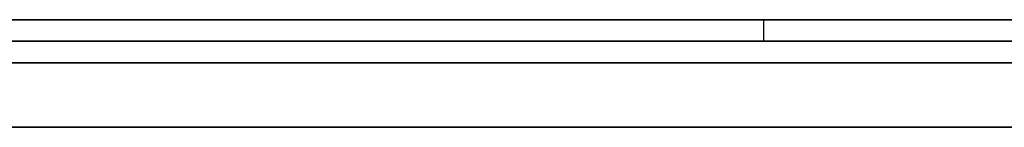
# Model space of a CAD drawing. Extents: x -3.09 to 3.09, y 0 to 2.31.
# Tile 98 of 177: x -2.074514 to -2.069944, y 2.2345 to 2.235. Entities that reach past the tile are written whole.
import ezdxf

# ---------------------------------------------------------------- set-up
doc = ezdxf.new("R2010")
doc.units = 0
doc.layers.get('0').update_dxf_attribs({"linetype": 'CONTINUOUS'})

# ---------------------------------------------------------------- blocks, each defined once
blk = doc.blocks.new('*U1')
at = {"extrusion": (0, 1, 0)}
for p, q in [((3.018, 2.235, -0.83), (-3.018, 2.235, -0.83)), ((-3.018, 2.235, 0.83), (3.018, 2.235, 0.83)), ((-2.798, 2.235, -0.725), (-1.678, 2.235, -0.725)), ((-1.678, 2.235, -0.365), (-2.798, 2.235, -0.365)), ((-2.053545, 2.235, -0.0283998), (-2.0890173, 2.235, -0.0283998)), ((-2.0710613, 2.235, -0.0786034), (-2.0852062, 2.235, -0.0388803)), ((-2.0852062, 2.235, -0.0388803), (-2.0571362, 2.235, -0.0388803)), ((-2.077804, 2.235, -0.0915024), (-2.0643186, 2.235, -0.0915024)), ((-2.0571362, 2.235, -0.0388803), (-2.0710613, 2.235, -0.0786034)), ((-2.0890173, 2.2349, -0.0283998), (-2.053545, 2.2349, -0.0283998)), ((-2.0852062, 2.2349, -0.0388803), (-2.0571362, 2.2349, -0.0388803)), ((-2.0710613, 2.2349, -0.0786034), (-2.0852062, 2.2349, -0.0388803)), ((-2.0643186, 2.2349, -0.0915024), (-2.077804, 2.2349, -0.0915024)), ((-2.0571362, 2.2349, -0.0388803), (-2.0710613, 2.2349, -0.0786034)), ((-1.678, 2.2348, -0.725), (-2.798, 2.2348, -0.725)), ((-2.798, 2.2348, -0.365), (-1.678, 2.2348, -0.365))]:
    blk.add_line(p, q, dxfattribs=at)
for p, q in [((3.018, 2.235, -0.83), (-3.018, 2.235, -0.83)), ((-2.798, 2.235, -0.725), (-1.678, 2.235, -0.725)), ((-2.0852062, 2.235, -0.0388803), (-2.0571362, 2.235, -0.0388803)), ((-2.077804, 2.235, -0.0915024), (-2.0643186, 2.235, -0.0915024)), ((-2.0852062, 2.2349, -0.0388803), (-2.0571362, 2.2349, -0.0388803)), ((-2.0643186, 2.2349, -0.0915024), (-2.077804, 2.2349, -0.0915024)), ((-1.678, 2.2348, -0.725), (-2.798, 2.2348, -0.725))]:
    blk.add_line(p, q)
at = {"extrusion": (0, 0, -1)}
for p, q in [((-3.018, 2.235, 0.83), (3.018, 2.235, 0.83)), ((-1.678, 2.235, -0.365), (-2.798, 2.235, -0.365)), ((-2.053545, 2.235, -0.0283998), (-2.0890173, 2.235, -0.0283998)), ((-2.0890173, 2.2349, -0.0283998), (-2.053545, 2.2349, -0.0283998)), ((-2.798, 2.2348, -0.365), (-1.678, 2.2348, -0.365))]:
    blk.add_line(p, q, dxfattribs=at)
at = {"extrusion": (-0.942056, 0, -0.335455)}
for p, q in [((-2.0710613, 2.235, -0.0786034), (-2.0852062, 2.235, -0.0388803)), ((-2.0710613, 2.235, -0.0786034), (-2.0710613, 2.2349, -0.0786034)), ((-2.0710613, 2.2349, -0.0786034), (-2.0852062, 2.2349, -0.0388803))]:
    blk.add_line(p, q, dxfattribs=at)
at = {"extrusion": (0.943695, 0, -0.330816)}
for p, q in [((-2.0571362, 2.235, -0.0388803), (-2.0710613, 2.235, -0.0786034)), ((-2.0710613, 2.235, -0.0786034), (-2.0710613, 2.2349, -0.0786034)), ((-2.0571362, 2.2349, -0.0388803), (-2.0710613, 2.2349, -0.0786034))]:
    blk.add_line(p, q, dxfattribs=at)
for points in [[(-2.07465, 2.235, -0.281282), (-2.07431, 2.235, -0.281332), (-2.07397, 2.235, -0.281379), (-2.07362, 2.235, -0.281423), (-2.07328, 2.235, -0.281465), (-2.07294, 2.235, -0.281504), (-2.07259, 2.235, -0.281541), (-2.07224, 2.235, -0.281575), (-2.07189, 2.235, -0.281607), (-2.07154, 2.235, -0.281636), (-2.07119, 2.235, -0.281663), (-2.07084, 2.235, -0.281687), (-2.07049, 2.235, -0.281708), (-2.07013, 2.235, -0.281727), (-2.06978, 2.235, -0.281744), (-2.06942, 2.235, -0.281758), (-2.06906, 2.235, -0.281769), (-2.0687, 2.235, -0.281778), (-2.06834, 2.235, -0.281784), (-2.06798, 2.235, -0.281788), (-2.06762, 2.235, -0.281789)], [(-2.07465, 2.235, -0.281282), (-2.07431, 2.235, -0.281332), (-2.07397, 2.235, -0.281379), (-2.07362, 2.235, -0.281423), (-2.07328, 2.235, -0.281465), (-2.07294, 2.235, -0.281504), (-2.07259, 2.235, -0.281541), (-2.07224, 2.235, -0.281575), (-2.07189, 2.235, -0.281607), (-2.07154, 2.235, -0.281636), (-2.07119, 2.235, -0.281663), (-2.07084, 2.235, -0.281687), (-2.07049, 2.235, -0.281708), (-2.07013, 2.235, -0.281727), (-2.06978, 2.235, -0.281744), (-2.06942, 2.235, -0.281758), (-2.06906, 2.235, -0.281769), (-2.0687, 2.235, -0.281778), (-2.06834, 2.235, -0.281784), (-2.06798, 2.235, -0.281788), (-2.06762, 2.235, -0.281789)], [(-2.06979, 2.235, -0.202541), (-2.06995, 2.235, -0.202542), (-2.0701, 2.235, -0.202543), (-2.07025, 2.235, -0.202544), (-2.07041, 2.235, -0.202546), (-2.07056, 2.235, -0.202548), (-2.07072, 2.235, -0.202551), (-2.07087, 2.235, -0.202553), (-2.07102, 2.235, -0.202557), (-2.07117, 2.235, -0.20256), (-2.07133, 2.235, -0.202564), (-2.07148, 2.235, -0.202568), (-2.07163, 2.235, -0.202572), (-2.07178, 2.235, -0.202577), (-2.07193, 2.235, -0.202582), (-2.07208, 2.235, -0.202587), (-2.07223, 2.235, -0.202593), (-2.07238, 2.235, -0.202599), (-2.07253, 2.235, -0.202605), (-2.07268, 2.235, -0.202611), (-2.07283, 2.235, -0.202618), (-2.07298, 2.235, -0.202626), (-2.07313, 2.235, -0.202633), (-2.07328, 2.235, -0.202641), (-2.07342, 2.235, -0.202649), (-2.07357, 2.235, -0.202658), (-2.07372, 2.235, -0.202667), (-2.07387, 2.235, -0.202676), (-2.07401, 2.235, -0.202685), (-2.07416, 2.235, -0.202695), (-2.0743, 2.235, -0.202705), (-2.07445, 2.235, -0.202716), (-2.07459, 2.235, -0.202727)], [(-2.06979, 2.235, -0.202541), (-2.06995, 2.235, -0.202542), (-2.0701, 2.235, -0.202543), (-2.07025, 2.235, -0.202544), (-2.07041, 2.235, -0.202546), (-2.07056, 2.235, -0.202548), (-2.07072, 2.235, -0.202551), (-2.07087, 2.235, -0.202553), (-2.07102, 2.235, -0.202557), (-2.07117, 2.235, -0.20256), (-2.07133, 2.235, -0.202564), (-2.07148, 2.235, -0.202568), (-2.07163, 2.235, -0.202572), (-2.07178, 2.235, -0.202577), (-2.07193, 2.235, -0.202582), (-2.07208, 2.235, -0.202587), (-2.07223, 2.235, -0.202593), (-2.07238, 2.235, -0.202599), (-2.07253, 2.235, -0.202605), (-2.07268, 2.235, -0.202611), (-2.07283, 2.235, -0.202618), (-2.07298, 2.235, -0.202626), (-2.07313, 2.235, -0.202633), (-2.07328, 2.235, -0.202641), (-2.07342, 2.235, -0.202649), (-2.07357, 2.235, -0.202658), (-2.07372, 2.235, -0.202667), (-2.07387, 2.235, -0.202676), (-2.07401, 2.235, -0.202685), (-2.07416, 2.235, -0.202695), (-2.0743, 2.235, -0.202705), (-2.07445, 2.235, -0.202716), (-2.07459, 2.235, -0.202727)], [(-2.06972, 2.235, -0.268612), (-2.06995, 2.235, -0.268598), (-2.07018, 2.235, -0.268583), (-2.07041, 2.235, -0.268567), (-2.07064, 2.235, -0.268548), (-2.07087, 2.235, -0.268529), (-2.0711, 2.235, -0.268507), (-2.07133, 2.235, -0.268484), (-2.07155, 2.235, -0.268459), (-2.07178, 2.235, -0.268433), (-2.072, 2.235, -0.268405), (-2.07222, 2.235, -0.268376), (-2.07244, 2.235, -0.268345), (-2.07266, 2.235, -0.268312), (-2.07288, 2.235, -0.268278), (-2.0731, 2.235, -0.268242), (-2.07332, 2.235, -0.268205), (-2.07353, 2.235, -0.268166), (-2.07375, 2.235, -0.268126), (-2.07396, 2.235, -0.268083), (-2.07418, 2.235, -0.26804), (-2.07439, 2.235, -0.267994), (-2.0746, 2.235, -0.267948)], [(-2.06972, 2.235, -0.268612), (-2.06995, 2.235, -0.268598), (-2.07018, 2.235, -0.268583), (-2.07041, 2.235, -0.268567), (-2.07064, 2.235, -0.268548), (-2.07087, 2.235, -0.268529), (-2.0711, 2.235, -0.268507), (-2.07133, 2.235, -0.268484), (-2.07155, 2.235, -0.268459), (-2.07178, 2.235, -0.268433), (-2.072, 2.235, -0.268405), (-2.07222, 2.235, -0.268376), (-2.07244, 2.235, -0.268345), (-2.07266, 2.235, -0.268312), (-2.07288, 2.235, -0.268278), (-2.0731, 2.235, -0.268242), (-2.07332, 2.235, -0.268205), (-2.07353, 2.235, -0.268166), (-2.07375, 2.235, -0.268126), (-2.07396, 2.235, -0.268083), (-2.07418, 2.235, -0.26804), (-2.07439, 2.235, -0.267994), (-2.0746, 2.235, -0.267948)], [(-2.07452, 2.235, -0.216554), (-2.07443, 2.235, -0.216538), (-2.07434, 2.235, -0.216522), (-2.07424, 2.235, -0.216507), (-2.07415, 2.235, -0.216492), (-2.07406, 2.235, -0.216477), (-2.07396, 2.235, -0.216462), (-2.07387, 2.235, -0.216447), (-2.07377, 2.235, -0.216433), (-2.07368, 2.235, -0.216418), (-2.07358, 2.235, -0.216404), (-2.07349, 2.235, -0.21639), (-2.07339, 2.235, -0.216376), (-2.0733, 2.235, -0.216363), (-2.0732, 2.235, -0.216349), (-2.07311, 2.235, -0.216336), (-2.07301, 2.235, -0.216323), (-2.07291, 2.235, -0.21631), (-2.07282, 2.235, -0.216298), (-2.07272, 2.235, -0.216285), (-2.07262, 2.235, -0.216273), (-2.07253, 2.235, -0.216261), (-2.07243, 2.235, -0.216249), (-2.07233, 2.235, -0.216237), (-2.07223, 2.235, -0.216225), (-2.07213, 2.235, -0.216214), (-2.07204, 2.235, -0.216203), (-2.07194, 2.235, -0.216192), (-2.07184, 2.235, -0.216181), (-2.07174, 2.235, -0.21617), (-2.07164, 2.235, -0.216159), (-2.07154, 2.235, -0.216149), (-2.07144, 2.235, -0.216139), (-2.07134, 2.235, -0.216129), (-2.07124, 2.235, -0.216119), (-2.07114, 2.235, -0.21611), (-2.07104, 2.235, -0.2161), (-2.07094, 2.235, -0.216091), (-2.07084, 2.235, -0.216082), (-2.07074, 2.235, -0.216073), (-2.07064, 2.235, -0.216065), (-2.07054, 2.235, -0.216056), (-2.07044, 2.235, -0.216048), (-2.07034, 2.235, -0.21604), (-2.07023, 2.235, -0.216032), (-2.07013, 2.235, -0.216024), (-2.07003, 2.235, -0.216016), (-2.06993, 2.235, -0.216009)], [(-2.07452, 2.235, -0.216554), (-2.07443, 2.235, -0.216538), (-2.07434, 2.235, -0.216522), (-2.07424, 2.235, -0.216507), (-2.07415, 2.235, -0.216492), (-2.07406, 2.235, -0.216477), (-2.07396, 2.235, -0.216462), (-2.07387, 2.235, -0.216447), (-2.07377, 2.235, -0.216433), (-2.07368, 2.235, -0.216418), (-2.07358, 2.235, -0.216404), (-2.07349, 2.235, -0.21639), (-2.07339, 2.235, -0.216376), (-2.0733, 2.235, -0.216363), (-2.0732, 2.235, -0.216349), (-2.07311, 2.235, -0.216336), (-2.07301, 2.235, -0.216323), (-2.07291, 2.235, -0.21631), (-2.07282, 2.235, -0.216298), (-2.07272, 2.235, -0.216285), (-2.07262, 2.235, -0.216273), (-2.07253, 2.235, -0.216261), (-2.07243, 2.235, -0.216249), (-2.07233, 2.235, -0.216237), (-2.07223, 2.235, -0.216225), (-2.07213, 2.235, -0.216214), (-2.07204, 2.235, -0.216203), (-2.07194, 2.235, -0.216192), (-2.07184, 2.235, -0.216181), (-2.07174, 2.235, -0.21617), (-2.07164, 2.235, -0.216159), (-2.07154, 2.235, -0.216149), (-2.07144, 2.235, -0.216139), (-2.07134, 2.235, -0.216129), (-2.07124, 2.235, -0.216119), (-2.07114, 2.235, -0.21611), (-2.07104, 2.235, -0.2161), (-2.07094, 2.235, -0.216091), (-2.07084, 2.235, -0.216082), (-2.07074, 2.235, -0.216073), (-2.07064, 2.235, -0.216065), (-2.07054, 2.235, -0.216056), (-2.07044, 2.235, -0.216048), (-2.07034, 2.235, -0.21604), (-2.07023, 2.235, -0.216032), (-2.07013, 2.235, -0.216024), (-2.07003, 2.235, -0.216016), (-2.06993, 2.235, -0.216009)], [(-2.06981, 2.235, -0.158001), (-2.07009, 2.235, -0.157952), (-2.07036, 2.235, -0.157904), (-2.07064, 2.235, -0.157858), (-2.07092, 2.235, -0.157812), (-2.07119, 2.235, -0.157768), (-2.07147, 2.235, -0.157725), (-2.07175, 2.235, -0.157682), (-2.07203, 2.235, -0.157641), (-2.07231, 2.235, -0.157601), (-2.0726, 2.235, -0.157562), (-2.07288, 2.235, -0.157525), (-2.07316, 2.235, -0.157488), (-2.07345, 2.235, -0.157452), (-2.07373, 2.235, -0.157418), (-2.07402, 2.235, -0.157384), (-2.07431, 2.235, -0.157352), (-2.07459, 2.235, -0.157321)], [(-2.06981, 2.235, -0.158001), (-2.07009, 2.235, -0.157952), (-2.07036, 2.235, -0.157904), (-2.07064, 2.235, -0.157858), (-2.07092, 2.235, -0.157812), (-2.07119, 2.235, -0.157768), (-2.07147, 2.235, -0.157725), (-2.07175, 2.235, -0.157682), (-2.07203, 2.235, -0.157641), (-2.07231, 2.235, -0.157601), (-2.0726, 2.235, -0.157562), (-2.07288, 2.235, -0.157525), (-2.07316, 2.235, -0.157488), (-2.07345, 2.235, -0.157452), (-2.07373, 2.235, -0.157418), (-2.07402, 2.235, -0.157384), (-2.07431, 2.235, -0.157352), (-2.07459, 2.235, -0.157321)], [(-2.07482, 2.235, -0.171101), (-2.07448, 2.235, -0.17114), (-2.07414, 2.235, -0.171181), (-2.0738, 2.235, -0.171224), (-2.07346, 2.235, -0.17127), (-2.07312, 2.235, -0.171318), (-2.07279, 2.235, -0.171368), (-2.07245, 2.235, -0.171421), (-2.07212, 2.235, -0.171476), (-2.07179, 2.235, -0.171533), (-2.07146, 2.235, -0.171593), (-2.07113, 2.235, -0.171655), (-2.07081, 2.235, -0.171719), (-2.07048, 2.235, -0.171786), (-2.07016, 2.235, -0.171855), (-2.06984, 2.235, -0.171927)], [(-2.07482, 2.235, -0.171101), (-2.07448, 2.235, -0.17114), (-2.07414, 2.235, -0.171181), (-2.0738, 2.235, -0.171224), (-2.07346, 2.235, -0.17127), (-2.07312, 2.235, -0.171318), (-2.07279, 2.235, -0.171368), (-2.07245, 2.235, -0.171421), (-2.07212, 2.235, -0.171476), (-2.07179, 2.235, -0.171533), (-2.07146, 2.235, -0.171593), (-2.07113, 2.235, -0.171655), (-2.07081, 2.235, -0.171719), (-2.07048, 2.235, -0.171786), (-2.07016, 2.235, -0.171855), (-2.06984, 2.235, -0.171927)], [(-2.06981, 2.2348, -0.482906), (-2.07008, 2.2348, -0.482653), (-2.07036, 2.2348, -0.482402), (-2.07063, 2.2348, -0.482151), (-2.07091, 2.2348, -0.481902), (-2.07119, 2.2348, -0.481655), (-2.07146, 2.2348, -0.481409), (-2.07174, 2.2348, -0.481164), (-2.07203, 2.2348, -0.48092), (-2.07231, 2.2348, -0.480678), (-2.07259, 2.2348, -0.480437), (-2.07287, 2.2348, -0.480197), (-2.07316, 2.2348, -0.479959), (-2.07345, 2.2348, -0.479722), (-2.07373, 2.2348, -0.479486), (-2.07402, 2.2348, -0.479252), (-2.07431, 2.2348, -0.479019), (-2.0746, 2.2348, -0.478787)], [(-2.06981, 2.2348, -0.482906), (-2.07008, 2.2348, -0.482653), (-2.07036, 2.2348, -0.482402), (-2.07063, 2.2348, -0.482151), (-2.07091, 2.2348, -0.481902), (-2.07119, 2.2348, -0.481655), (-2.07146, 2.2348, -0.481409), (-2.07174, 2.2348, -0.481164), (-2.07203, 2.2348, -0.48092), (-2.07231, 2.2348, -0.480678), (-2.07259, 2.2348, -0.480437), (-2.07287, 2.2348, -0.480197), (-2.07316, 2.2348, -0.479959), (-2.07345, 2.2348, -0.479722), (-2.07373, 2.2348, -0.479486), (-2.07402, 2.2348, -0.479252), (-2.07431, 2.2348, -0.479019), (-2.0746, 2.2348, -0.478787)], [(-2.06986, 2.2348, -0.590563), (-2.07008, 2.2348, -0.590791), (-2.0703, 2.2348, -0.591017), (-2.07052, 2.2348, -0.591241), (-2.07075, 2.2348, -0.591462), (-2.07097, 2.2348, -0.591681), (-2.0712, 2.2348, -0.591897), (-2.07143, 2.2348, -0.592111), (-2.07166, 2.2348, -0.592322), (-2.07189, 2.2348, -0.592531), (-2.07213, 2.2348, -0.592738), (-2.07237, 2.2348, -0.592942), (-2.0726, 2.2348, -0.593144), (-2.07284, 2.2348, -0.593343), (-2.07308, 2.2348, -0.59354), (-2.07333, 2.2348, -0.593735), (-2.07357, 2.2348, -0.593927), (-2.07382, 2.2348, -0.594117), (-2.07407, 2.2348, -0.594304), (-2.07432, 2.2348, -0.594489), (-2.07457, 2.2348, -0.594671)], [(-2.06986, 2.2348, -0.590563), (-2.07008, 2.2348, -0.590791), (-2.0703, 2.2348, -0.591017), (-2.07052, 2.2348, -0.591241), (-2.07075, 2.2348, -0.591462), (-2.07097, 2.2348, -0.591681), (-2.0712, 2.2348, -0.591897), (-2.07143, 2.2348, -0.592111), (-2.07166, 2.2348, -0.592322), (-2.07189, 2.2348, -0.592531), (-2.07213, 2.2348, -0.592738), (-2.07237, 2.2348, -0.592942), (-2.0726, 2.2348, -0.593144), (-2.07284, 2.2348, -0.593343), (-2.07308, 2.2348, -0.59354), (-2.07333, 2.2348, -0.593735), (-2.07357, 2.2348, -0.593927), (-2.07382, 2.2348, -0.594117), (-2.07407, 2.2348, -0.594304), (-2.07432, 2.2348, -0.594489), (-2.07457, 2.2348, -0.594671)], [(-2.07472, 2.2348, -0.615191), (-2.07427, 2.2348, -0.615058), (-2.07381, 2.2348, -0.614922), (-2.07336, 2.2348, -0.614783), (-2.07292, 2.2348, -0.614641), (-2.07247, 2.2348, -0.614496), (-2.07203, 2.2348, -0.614347), (-2.07159, 2.2348, -0.614195), (-2.07115, 2.2348, -0.61404), (-2.07072, 2.2348, -0.613882), (-2.07028, 2.2348, -0.613721), (-2.06986, 2.2348, -0.613556), (-2.06943, 2.2348, -0.613389), (-2.069, 2.2348, -0.613218), (-2.06858, 2.2348, -0.613043), (-2.06816, 2.2348, -0.612866), (-2.06774, 2.2348, -0.612686), (-2.06733, 2.2348, -0.612502), (-2.06692, 2.2348, -0.612315), (-2.06651, 2.2348, -0.612125), (-2.0661, 2.2348, -0.611931), (-2.0657, 2.2348, -0.611735), (-2.06529, 2.2348, -0.611535)], [(-2.07472, 2.2348, -0.615191), (-2.07427, 2.2348, -0.615058), (-2.07381, 2.2348, -0.614922), (-2.07336, 2.2348, -0.614783), (-2.07292, 2.2348, -0.614641), (-2.07247, 2.2348, -0.614496), (-2.07203, 2.2348, -0.614347), (-2.07159, 2.2348, -0.614195), (-2.07115, 2.2348, -0.61404), (-2.07072, 2.2348, -0.613882), (-2.07028, 2.2348, -0.613721), (-2.06986, 2.2348, -0.613556), (-2.06943, 2.2348, -0.613389), (-2.069, 2.2348, -0.613218), (-2.06858, 2.2348, -0.613043), (-2.06816, 2.2348, -0.612866), (-2.06774, 2.2348, -0.612686), (-2.06733, 2.2348, -0.612502), (-2.06692, 2.2348, -0.612315), (-2.06651, 2.2348, -0.612125), (-2.0661, 2.2348, -0.611931), (-2.0657, 2.2348, -0.611735), (-2.06529, 2.2348, -0.611535)], [(-2.07466, 2.2348, -0.504604), (-2.07449, 2.2348, -0.504852), (-2.07433, 2.2348, -0.5051), (-2.07416, 2.2348, -0.505349), (-2.074, 2.2348, -0.505598), (-2.07384, 2.2348, -0.505848), (-2.07367, 2.2348, -0.506099), (-2.07351, 2.2348, -0.50635), (-2.07335, 2.2348, -0.506602), (-2.07319, 2.2348, -0.506854), (-2.07303, 2.2348, -0.507107), (-2.07288, 2.2348, -0.50736), (-2.07272, 2.2348, -0.507614), (-2.07256, 2.2348, -0.507869), (-2.07241, 2.2348, -0.508124), (-2.07225, 2.2348, -0.50838), (-2.0721, 2.2348, -0.508636), (-2.07195, 2.2348, -0.508893), (-2.0718, 2.2348, -0.509151), (-2.07165, 2.2348, -0.509409), (-2.0715, 2.2348, -0.509667), (-2.07135, 2.2348, -0.509927), (-2.0712, 2.2348, -0.510186), (-2.07105, 2.2348, -0.510447), (-2.07091, 2.2348, -0.510708), (-2.07076, 2.2348, -0.510969), (-2.07062, 2.2348, -0.511231), (-2.07048, 2.2348, -0.511494), (-2.07033, 2.2348, -0.511757), (-2.07019, 2.2348, -0.512021), (-2.07005, 2.2348, -0.512286), (-2.06991, 2.2348, -0.512551)], [(-2.07466, 2.2348, -0.504604), (-2.07449, 2.2348, -0.504852), (-2.07433, 2.2348, -0.5051), (-2.07416, 2.2348, -0.505349), (-2.074, 2.2348, -0.505598), (-2.07384, 2.2348, -0.505848), (-2.07367, 2.2348, -0.506099), (-2.07351, 2.2348, -0.50635), (-2.07335, 2.2348, -0.506602), (-2.07319, 2.2348, -0.506854), (-2.07303, 2.2348, -0.507107), (-2.07288, 2.2348, -0.50736), (-2.07272, 2.2348, -0.507614), (-2.07256, 2.2348, -0.507869), (-2.07241, 2.2348, -0.508124), (-2.07225, 2.2348, -0.50838), (-2.0721, 2.2348, -0.508636), (-2.07195, 2.2348, -0.508893), (-2.0718, 2.2348, -0.509151), (-2.07165, 2.2348, -0.509409), (-2.0715, 2.2348, -0.509667), (-2.07135, 2.2348, -0.509927), (-2.0712, 2.2348, -0.510186), (-2.07105, 2.2348, -0.510447), (-2.07091, 2.2348, -0.510708), (-2.07076, 2.2348, -0.510969), (-2.07062, 2.2348, -0.511231), (-2.07048, 2.2348, -0.511494), (-2.07033, 2.2348, -0.511757), (-2.07019, 2.2348, -0.512021), (-2.07005, 2.2348, -0.512286), (-2.06991, 2.2348, -0.512551)], [(-2.07493, 2.2345, -0.478526), (-2.07449, 2.2345, -0.478873), (-2.07406, 2.2345, -0.479222), (-2.07362, 2.2345, -0.479575), (-2.07319, 2.2345, -0.479931), (-2.07276, 2.2345, -0.480289), (-2.07234, 2.2345, -0.480651), (-2.07191, 2.2345, -0.481016), (-2.07149, 2.2345, -0.481383), (-2.07107, 2.2345, -0.481754), (-2.07066, 2.2345, -0.482128), (-2.07024, 2.2345, -0.482505), (-2.06983, 2.2345, -0.482884)], [(-2.07493, 2.2345, -0.478526), (-2.07449, 2.2345, -0.478873), (-2.07406, 2.2345, -0.479222), (-2.07362, 2.2345, -0.479575), (-2.07319, 2.2345, -0.479931), (-2.07276, 2.2345, -0.480289), (-2.07234, 2.2345, -0.480651), (-2.07191, 2.2345, -0.481016), (-2.07149, 2.2345, -0.481383), (-2.07107, 2.2345, -0.481754), (-2.07066, 2.2345, -0.482128), (-2.07024, 2.2345, -0.482505), (-2.06983, 2.2345, -0.482884)], [(-2.06762, 2.2345, -0.281789), (-2.06816, 2.2345, -0.281787), (-2.0687, 2.2345, -0.281778), (-2.06924, 2.2345, -0.281764), (-2.06978, 2.2345, -0.281744), (-2.07032, 2.2345, -0.281718), (-2.07085, 2.2345, -0.281686), (-2.07138, 2.2345, -0.281649), (-2.0719, 2.2345, -0.281606), (-2.07243, 2.2345, -0.281557), (-2.07295, 2.2345, -0.281503), (-2.07347, 2.2345, -0.281443), (-2.07398, 2.2345, -0.281377), (-2.0745, 2.2345, -0.281305), (-2.07501, 2.2345, -0.281228)], [(-2.06762, 2.2345, -0.281789), (-2.06816, 2.2345, -0.281787), (-2.0687, 2.2345, -0.281778), (-2.06924, 2.2345, -0.281764), (-2.06978, 2.2345, -0.281744), (-2.07032, 2.2345, -0.281718), (-2.07085, 2.2345, -0.281686), (-2.07138, 2.2345, -0.281649), (-2.0719, 2.2345, -0.281606), (-2.07243, 2.2345, -0.281557), (-2.07295, 2.2345, -0.281503), (-2.07347, 2.2345, -0.281443), (-2.07398, 2.2345, -0.281377), (-2.0745, 2.2345, -0.281305), (-2.07501, 2.2345, -0.281228)], [(-2.06992, 2.2345, -0.590621), (-2.07025, 2.2345, -0.590962), (-2.07058, 2.2345, -0.591299), (-2.07092, 2.2345, -0.591629), (-2.07126, 2.2345, -0.591955), (-2.07161, 2.2345, -0.592274), (-2.07196, 2.2345, -0.592589), (-2.07231, 2.2345, -0.592897), (-2.07267, 2.2345, -0.593201), (-2.07303, 2.2345, -0.593499), (-2.0734, 2.2345, -0.593791), (-2.07377, 2.2345, -0.594078), (-2.07414, 2.2345, -0.59436), (-2.07452, 2.2345, -0.594636)], [(-2.06992, 2.2345, -0.590621), (-2.07025, 2.2345, -0.590962), (-2.07058, 2.2345, -0.591299), (-2.07092, 2.2345, -0.591629), (-2.07126, 2.2345, -0.591955), (-2.07161, 2.2345, -0.592274), (-2.07196, 2.2345, -0.592589), (-2.07231, 2.2345, -0.592897), (-2.07267, 2.2345, -0.593201), (-2.07303, 2.2345, -0.593499), (-2.0734, 2.2345, -0.593791), (-2.07377, 2.2345, -0.594078), (-2.07414, 2.2345, -0.59436), (-2.07452, 2.2345, -0.594636)], [(-2.06523, 2.2345, -0.611502), (-2.06583, 2.2345, -0.611802), (-2.06644, 2.2345, -0.612095), (-2.06706, 2.2345, -0.61238), (-2.06768, 2.2345, -0.612658), (-2.06831, 2.2345, -0.612929), (-2.06894, 2.2345, -0.613193), (-2.06958, 2.2345, -0.61345), (-2.07023, 2.2345, -0.613699), (-2.07088, 2.2345, -0.613941), (-2.07153, 2.2345, -0.614176), (-2.0722, 2.2345, -0.614404), (-2.07286, 2.2345, -0.614624), (-2.07354, 2.2345, -0.614837), (-2.07422, 2.2345, -0.615043), (-2.0749, 2.2345, -0.615242)], [(-2.06523, 2.2345, -0.611502), (-2.06583, 2.2345, -0.611802), (-2.06644, 2.2345, -0.612095), (-2.06706, 2.2345, -0.61238), (-2.06768, 2.2345, -0.612658), (-2.06831, 2.2345, -0.612929), (-2.06894, 2.2345, -0.613193), (-2.06958, 2.2345, -0.61345), (-2.07023, 2.2345, -0.613699), (-2.07088, 2.2345, -0.613941), (-2.07153, 2.2345, -0.614176), (-2.0722, 2.2345, -0.614404), (-2.07286, 2.2345, -0.614624), (-2.07354, 2.2345, -0.614837), (-2.07422, 2.2345, -0.615043), (-2.0749, 2.2345, -0.615242)], [(-2.07468, 2.2345, -0.202733), (-2.07446, 2.2345, -0.202717), (-2.07424, 2.2345, -0.202701), (-2.07402, 2.2345, -0.202686), (-2.0738, 2.2345, -0.202672), (-2.07358, 2.2345, -0.202658), (-2.07336, 2.2345, -0.202646), (-2.07314, 2.2345, -0.202634), (-2.07291, 2.2345, -0.202622), (-2.07269, 2.2345, -0.202612), (-2.07247, 2.2345, -0.202602), (-2.07224, 2.2345, -0.202593), (-2.07201, 2.2345, -0.202584), (-2.07179, 2.2345, -0.202577), (-2.07156, 2.2345, -0.20257), (-2.07133, 2.2345, -0.202564), (-2.0711, 2.2345, -0.202558), (-2.07087, 2.2345, -0.202554), (-2.07064, 2.2345, -0.20255), (-2.07041, 2.2345, -0.202546), (-2.07018, 2.2345, -0.202544), (-2.06995, 2.2345, -0.202542), (-2.06971, 2.2345, -0.202541), (-2.06948, 2.2345, -0.20254)], [(-2.07468, 2.2345, -0.202733), (-2.07446, 2.2345, -0.202717), (-2.07424, 2.2345, -0.202701), (-2.07402, 2.2345, -0.202686), (-2.0738, 2.2345, -0.202672), (-2.07358, 2.2345, -0.202658), (-2.07336, 2.2345, -0.202646), (-2.07314, 2.2345, -0.202634), (-2.07291, 2.2345, -0.202622), (-2.07269, 2.2345, -0.202612), (-2.07247, 2.2345, -0.202602), (-2.07224, 2.2345, -0.202593), (-2.07201, 2.2345, -0.202584), (-2.07179, 2.2345, -0.202577), (-2.07156, 2.2345, -0.20257), (-2.07133, 2.2345, -0.202564), (-2.0711, 2.2345, -0.202558), (-2.07087, 2.2345, -0.202554), (-2.07064, 2.2345, -0.20255), (-2.07041, 2.2345, -0.202546), (-2.07018, 2.2345, -0.202544), (-2.06995, 2.2345, -0.202542), (-2.06971, 2.2345, -0.202541), (-2.06948, 2.2345, -0.20254)], [(-2.06781, 2.2345, -0.268663), (-2.06818, 2.2345, -0.268661), (-2.06854, 2.2345, -0.268656), (-2.0689, 2.2345, -0.268647), (-2.06925, 2.2345, -0.268634), (-2.0696, 2.2345, -0.268618), (-2.06996, 2.2345, -0.268598), (-2.0703, 2.2345, -0.268575), (-2.07065, 2.2345, -0.268548), (-2.07099, 2.2345, -0.268517), (-2.07133, 2.2345, -0.268483), (-2.07167, 2.2345, -0.268445), (-2.07201, 2.2345, -0.268404), (-2.07234, 2.2345, -0.268359), (-2.07268, 2.2345, -0.26831), (-2.073, 2.2345, -0.268258), (-2.07333, 2.2345, -0.268203), (-2.07366, 2.2345, -0.268143), (-2.07398, 2.2345, -0.26808), (-2.0743, 2.2345, -0.268014), (-2.07461, 2.2345, -0.267944)], [(-2.06781, 2.2345, -0.268663), (-2.06818, 2.2345, -0.268661), (-2.06854, 2.2345, -0.268656), (-2.0689, 2.2345, -0.268647), (-2.06925, 2.2345, -0.268634), (-2.0696, 2.2345, -0.268618), (-2.06996, 2.2345, -0.268598), (-2.0703, 2.2345, -0.268575), (-2.07065, 2.2345, -0.268548), (-2.07099, 2.2345, -0.268517), (-2.07133, 2.2345, -0.268483), (-2.07167, 2.2345, -0.268445), (-2.07201, 2.2345, -0.268404), (-2.07234, 2.2345, -0.268359), (-2.07268, 2.2345, -0.26831), (-2.073, 2.2345, -0.268258), (-2.07333, 2.2345, -0.268203), (-2.07366, 2.2345, -0.268143), (-2.07398, 2.2345, -0.26808), (-2.0743, 2.2345, -0.268014), (-2.07461, 2.2345, -0.267944)], [(-2.07455, 2.2345, -0.216558), (-2.07441, 2.2345, -0.216534), (-2.07427, 2.2345, -0.21651), (-2.07412, 2.2345, -0.216488), (-2.07398, 2.2345, -0.216465), (-2.07384, 2.2345, -0.216443), (-2.0737, 2.2345, -0.216421), (-2.07356, 2.2345, -0.2164), (-2.07341, 2.2345, -0.216379), (-2.07327, 2.2345, -0.216359), (-2.07312, 2.2345, -0.216339), (-2.07298, 2.2345, -0.216319), (-2.07283, 2.2345, -0.2163), (-2.07269, 2.2345, -0.216281), (-2.07254, 2.2345, -0.216263), (-2.0724, 2.2345, -0.216245), (-2.07225, 2.2345, -0.216227), (-2.0721, 2.2345, -0.21621), (-2.07195, 2.2345, -0.216193), (-2.07181, 2.2345, -0.216177), (-2.07166, 2.2345, -0.216161), (-2.07151, 2.2345, -0.216146), (-2.07136, 2.2345, -0.21613), (-2.07121, 2.2345, -0.216116), (-2.07106, 2.2345, -0.216102), (-2.07091, 2.2345, -0.216088), (-2.07075, 2.2345, -0.216074), (-2.0706, 2.2345, -0.216061), (-2.07045, 2.2345, -0.216049), (-2.0703, 2.2345, -0.216037), (-2.07014, 2.2345, -0.216025), (-2.06999, 2.2345, -0.216013), (-2.06983, 2.2345, -0.216002)], [(-2.07455, 2.2345, -0.216558), (-2.07441, 2.2345, -0.216534), (-2.07427, 2.2345, -0.21651), (-2.07412, 2.2345, -0.216488), (-2.07398, 2.2345, -0.216465), (-2.07384, 2.2345, -0.216443), (-2.0737, 2.2345, -0.216421), (-2.07356, 2.2345, -0.2164), (-2.07341, 2.2345, -0.216379), (-2.07327, 2.2345, -0.216359), (-2.07312, 2.2345, -0.216339), (-2.07298, 2.2345, -0.216319), (-2.07283, 2.2345, -0.2163), (-2.07269, 2.2345, -0.216281), (-2.07254, 2.2345, -0.216263), (-2.0724, 2.2345, -0.216245), (-2.07225, 2.2345, -0.216227), (-2.0721, 2.2345, -0.21621), (-2.07195, 2.2345, -0.216193), (-2.07181, 2.2345, -0.216177), (-2.07166, 2.2345, -0.216161), (-2.07151, 2.2345, -0.216146), (-2.07136, 2.2345, -0.21613), (-2.07121, 2.2345, -0.216116), (-2.07106, 2.2345, -0.216102), (-2.07091, 2.2345, -0.216088), (-2.07075, 2.2345, -0.216074), (-2.0706, 2.2345, -0.216061), (-2.07045, 2.2345, -0.216049), (-2.0703, 2.2345, -0.216037), (-2.07014, 2.2345, -0.216025), (-2.06999, 2.2345, -0.216013), (-2.06983, 2.2345, -0.216002)], [(-2.07486, 2.2345, -0.157293), (-2.07443, 2.2345, -0.157339), (-2.074, 2.2345, -0.157387), (-2.07357, 2.2345, -0.157438), (-2.07314, 2.2345, -0.157491), (-2.07271, 2.2345, -0.157547), (-2.07229, 2.2345, -0.157605), (-2.07187, 2.2345, -0.157666), (-2.07144, 2.2345, -0.157729), (-2.07103, 2.2345, -0.157795), (-2.07061, 2.2345, -0.157863), (-2.07019, 2.2345, -0.157933), (-2.06978, 2.2345, -0.158007), (-2.06937, 2.2345, -0.158082), (-2.06896, 2.2345, -0.15816), (-2.06855, 2.2345, -0.158241), (-2.06815, 2.2345, -0.158324), (-2.06774, 2.2345, -0.158409), (-2.06734, 2.2345, -0.158497), (-2.06694, 2.2345, -0.158588), (-2.06654, 2.2345, -0.158681), (-2.06615, 2.2345, -0.158776), (-2.06575, 2.2345, -0.158874), (-2.06536, 2.2345, -0.158974)], [(-2.07486, 2.2345, -0.157293), (-2.07443, 2.2345, -0.157339), (-2.074, 2.2345, -0.157387), (-2.07357, 2.2345, -0.157438), (-2.07314, 2.2345, -0.157491), (-2.07271, 2.2345, -0.157547), (-2.07229, 2.2345, -0.157605), (-2.07187, 2.2345, -0.157666), (-2.07144, 2.2345, -0.157729), (-2.07103, 2.2345, -0.157795), (-2.07061, 2.2345, -0.157863), (-2.07019, 2.2345, -0.157933), (-2.06978, 2.2345, -0.158007), (-2.06937, 2.2345, -0.158082), (-2.06896, 2.2345, -0.15816), (-2.06855, 2.2345, -0.158241), (-2.06815, 2.2345, -0.158324), (-2.06774, 2.2345, -0.158409), (-2.06734, 2.2345, -0.158497), (-2.06694, 2.2345, -0.158588), (-2.06654, 2.2345, -0.158681), (-2.06615, 2.2345, -0.158776), (-2.06575, 2.2345, -0.158874), (-2.06536, 2.2345, -0.158974)], [(-2.06506, 2.2345, -0.173346), (-2.0655, 2.2345, -0.173185), (-2.06595, 2.2345, -0.173029), (-2.0664, 2.2345, -0.172878), (-2.06685, 2.2345, -0.172732), (-2.06731, 2.2345, -0.172592), (-2.06777, 2.2345, -0.172457), (-2.06824, 2.2345, -0.172327), (-2.06871, 2.2345, -0.172202), (-2.06918, 2.2345, -0.172083), (-2.06966, 2.2345, -0.171969), (-2.07014, 2.2345, -0.171861), (-2.07062, 2.2345, -0.171758), (-2.07111, 2.2345, -0.17166), (-2.0716, 2.2345, -0.171567), (-2.0721, 2.2345, -0.17148), (-2.0726, 2.2345, -0.171397), (-2.0731, 2.2345, -0.171321), (-2.07361, 2.2345, -0.171249), (-2.07412, 2.2345, -0.171183), (-2.07463, 2.2345, -0.171122)], [(-2.06506, 2.2345, -0.173346), (-2.0655, 2.2345, -0.173185), (-2.06595, 2.2345, -0.173029), (-2.0664, 2.2345, -0.172878), (-2.06685, 2.2345, -0.172732), (-2.06731, 2.2345, -0.172592), (-2.06777, 2.2345, -0.172457), (-2.06824, 2.2345, -0.172327), (-2.06871, 2.2345, -0.172202), (-2.06918, 2.2345, -0.172083), (-2.06966, 2.2345, -0.171969), (-2.07014, 2.2345, -0.171861), (-2.07062, 2.2345, -0.171758), (-2.07111, 2.2345, -0.17166), (-2.0716, 2.2345, -0.171567), (-2.0721, 2.2345, -0.17148), (-2.0726, 2.2345, -0.171397), (-2.0731, 2.2345, -0.171321), (-2.07361, 2.2345, -0.171249), (-2.07412, 2.2345, -0.171183), (-2.07463, 2.2345, -0.171122)], [(-2.07474, 2.2345, -0.504487), (-2.07449, 2.2345, -0.504859), (-2.07424, 2.2345, -0.505233), (-2.07399, 2.2345, -0.505608), (-2.07375, 2.2345, -0.505984), (-2.0735, 2.2345, -0.506362), (-2.07326, 2.2345, -0.506741), (-2.07302, 2.2345, -0.507121), (-2.07279, 2.2345, -0.507502), (-2.07255, 2.2345, -0.507885), (-2.07232, 2.2345, -0.508269), (-2.07209, 2.2345, -0.508654), (-2.07186, 2.2345, -0.509041), (-2.07164, 2.2345, -0.509429), (-2.07141, 2.2345, -0.509818), (-2.07119, 2.2345, -0.510209), (-2.07097, 2.2345, -0.510601), (-2.07075, 2.2345, -0.510994), (-2.07053, 2.2345, -0.511389), (-2.07032, 2.2345, -0.511784), (-2.07011, 2.2345, -0.512181), (-2.0699, 2.2345, -0.51258)], [(-2.07474, 2.2345, -0.504487), (-2.07449, 2.2345, -0.504859), (-2.07424, 2.2345, -0.505233), (-2.07399, 2.2345, -0.505608), (-2.07375, 2.2345, -0.505984), (-2.0735, 2.2345, -0.506362), (-2.07326, 2.2345, -0.506741), (-2.07302, 2.2345, -0.507121), (-2.07279, 2.2345, -0.507502), (-2.07255, 2.2345, -0.507885), (-2.07232, 2.2345, -0.508269), (-2.07209, 2.2345, -0.508654), (-2.07186, 2.2345, -0.509041), (-2.07164, 2.2345, -0.509429), (-2.07141, 2.2345, -0.509818), (-2.07119, 2.2345, -0.510209), (-2.07097, 2.2345, -0.510601), (-2.07075, 2.2345, -0.510994), (-2.07053, 2.2345, -0.511389), (-2.07032, 2.2345, -0.511784), (-2.07011, 2.2345, -0.512181), (-2.0699, 2.2345, -0.51258)]]:
    blk.add_polyline3d(points)

msp = doc.modelspace()

# ---------------------------------------------------------------- block references
msp.add_blockref('*U1', (0, 0))

doc.saveas('drawing.dxf')
